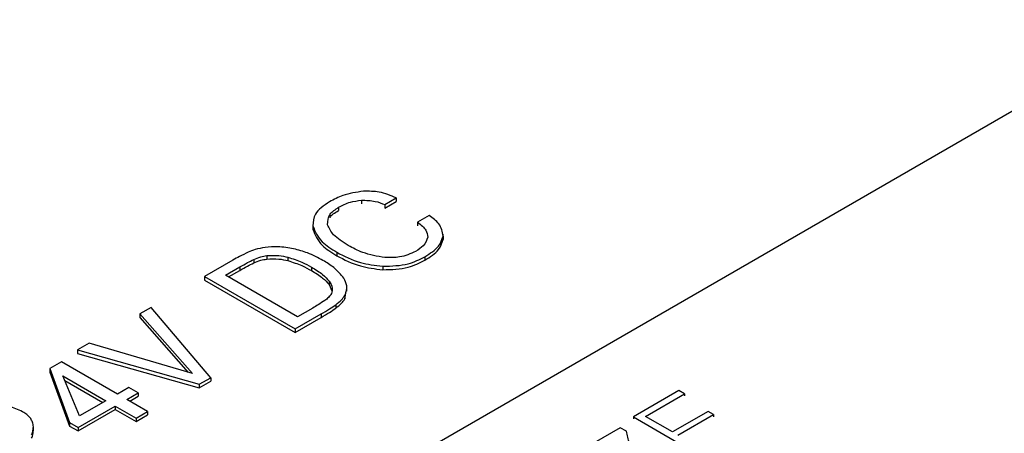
# Model space of a CAD drawing. Header units: millimetres. Extents: x 15756 to 16324, y 1603 to 1933.
# Tile 46 of 48: x 16275.09 to 16283.46, y 1879.04 to 1882.55. Entities that reach past the tile are written whole.
import ezdxf

# ---------------------------------------------------------------- set-up
doc = ezdxf.new("R2010")
doc.units = ezdxf.units.MM

msp = doc.modelspace()

# ---------------------------------------------------------------- linework, layer by layer
at = {"color": 7, "linetype": 'Continuous', "lineweight": 25}
for p, q in [((16284.8698, 1882.5541), (16272.651, 1875.5004)), ((16277.99, 1881.0197), (16277.99, 1880.9903)), ((16278.1892, 1880.9824), (16278.2869, 1881.0388)), ((16278.1892, 1880.953), (16278.2869, 1881.0094)), ((16278.1892, 1880.9824), (16278.1892, 1880.953)), ((16278.2869, 1881.0388), (16278.2869, 1881.0094)), ((16277.797, 1880.9603), (16277.797, 1880.9309)), ((16278.5664, 1880.8889), (16278.4684, 1880.8323)), ((16277.5775, 1880.8021), (16277.5775, 1880.7727)), ((16278.4684, 1880.8323), (16278.4684, 1880.8029)), ((16278.6852, 1880.715), (16278.6852, 1880.6856)), ((16278.6854, 1880.6973), (16278.6854, 1880.7304)), ((16277.1862, 1880.5487), (16277.1862, 1880.5193)), ((16277.7814, 1880.5776), (16277.7814, 1880.5482)), ((16276.8987, 1880.5102), (16276.6572, 1880.3708)), ((16277.0752, 1880.516), (16277.0752, 1880.4866)), ((16277.3657, 1880.5353), (16277.3657, 1880.5059)), ((16278.5295, 1880.5388), (16278.5295, 1880.5094)), ((16276.8351, 1880.3822), (16276.9577, 1880.453)), ((16277.4478, 1880.0285), (16276.8351, 1880.3822)), ((16276.8605, 1880.3675), (16276.9577, 1880.4236)), ((16276.9577, 1880.453), (16276.9577, 1880.4236)), ((16277.5669, 1880.4504), (16277.5669, 1880.421)), ((16278.1716, 1880.4582), (16278.1716, 1880.4288)), ((16276.6572, 1880.3708), (16276.6572, 1880.3414)), ((16276.6572, 1880.3708), (16277.4281, 1879.9258)), ((16276.6572, 1880.3414), (16277.4281, 1879.8964)), ((16277.7164, 1880.3316), (16277.7164, 1880.3022)), ((16277.7164, 1880.3022), (16277.7398, 1880.2504)), ((16277.8498, 1880.1807), (16277.862, 1880.2458)), ((16277.8498, 1880.21), (16277.8498, 1880.1807)), ((16277.8664, 1880.2455), (16277.8664, 1880.2786)), ((16277.7719, 1880.1314), (16277.7719, 1880.102)), ((16276.2037, 1880.109), (16276.1073, 1880.0533)), ((16276.1073, 1880.0533), (16276.553, 1879.5461)), ((16276.1073, 1880.0533), (16276.1073, 1880.0239)), ((16276.7102, 1879.5113), (16276.2037, 1880.109)), ((16277.4281, 1879.9258), (16277.6483, 1880.0529)), ((16277.5775, 1880.1033), (16277.4478, 1880.0285)), ((16277.6483, 1880.0529), (16277.6483, 1880.0235)), ((16276.1073, 1880.0239), (16276.5181, 1879.5563)), ((16277.4281, 1879.8964), (16277.6483, 1880.0235)), ((16277.4281, 1879.9258), (16277.4281, 1879.8964)), ((16275.6752, 1879.8039), (16275.5766, 1879.7469)), ((16276.553, 1879.5461), (16275.6752, 1879.8039)), ((16275.5766, 1879.7469), (16276.6121, 1879.4547)), ((16275.5766, 1879.7469), (16275.5766, 1879.7175)), ((16275.5766, 1879.7175), (16276.6121, 1879.4253)), ((16275.4416, 1879.6462), (16275.342, 1879.5887)), ((16275.916, 1879.3724), (16275.4416, 1879.6462)), ((16275.342, 1879.5887), (16275.5088, 1879.1294)), ((16275.342, 1879.5887), (16275.342, 1879.5593)), ((16275.342, 1879.5593), (16275.5088, 1879.1)), ((16275.594, 1879.1865), (16275.4515, 1879.5264)), ((16275.4515, 1879.5264), (16275.8171, 1879.3153)), ((16275.4677, 1879.4876), (16275.7917, 1879.3006)), ((16276.6121, 1879.4547), (16276.7102, 1879.5113)), ((16276.6121, 1879.4253), (16276.7102, 1879.4819)), ((16276.6121, 1879.4547), (16276.6121, 1879.4253)), ((16276.7102, 1879.5113), (16276.7102, 1879.4819)), ((16276.0133, 1879.4285), (16275.916, 1879.3724)), ((16275.995, 1879.3267), (16276.0923, 1879.3829)), ((16276.0923, 1879.3829), (16276.0133, 1879.4285)), ((16276.0923, 1879.3829), (16276.0923, 1879.3535)), ((16280.6906, 1879.4017), (16280.3025, 1879.1776)), ((16280.4053, 1879.1822), (16280.7381, 1879.3743)), ((16280.7381, 1879.3743), (16280.6906, 1879.4017)), ((16280.7381, 1879.3743), (16280.7381, 1879.3567)), ((16275.8171, 1879.3153), (16275.594, 1879.1865)), ((16276.1729, 1879.224), (16275.995, 1879.3267)), ((16276.0205, 1879.312), (16276.0923, 1879.3535)), ((16275.581, 1879.0877), (16275.8962, 1879.2697)), ((16275.581, 1879.0583), (16275.8962, 1879.2403)), ((16275.8962, 1879.2697), (16276.0741, 1879.167)), ((16275.8962, 1879.2697), (16275.8962, 1879.2403)), ((16275.8962, 1879.2403), (16276.0741, 1879.1376)), ((16276.0741, 1879.167), (16276.1729, 1879.224)), ((16276.1729, 1879.224), (16276.1729, 1879.1946)), ((16280.9373, 1879.2246), (16280.6346, 1879.0498)), ((16280.9848, 1879.1972), (16280.9373, 1879.2246)), ((16275.5088, 1879.1294), (16275.581, 1879.0877)), ((16275.5088, 1879.1294), (16275.5088, 1879.1)), ((16276.0741, 1879.1376), (16276.1729, 1879.1946)), ((16276.0741, 1879.167), (16276.0741, 1879.1376)), ((16280.3025, 1879.1776), (16280.9192, 1878.8216)), ((16280.3025, 1879.1776), (16280.3025, 1879.16)), ((16280.6346, 1879.0498), (16280.4053, 1879.1822)), ((16280.682, 1879.0224), (16280.9848, 1879.1972)), ((16280.9848, 1879.1972), (16280.9848, 1879.1796)), ((16275.2012, 1879.0606), (16275.2012, 1879.0936)), ((16275.5088, 1879.1), (16275.581, 1879.0583)), ((16275.581, 1879.0877), (16275.581, 1879.0583)), ((16280.1918, 1879.0863), (16279.8222, 1878.8729)), ((16280.2433, 1879.0566), (16280.1918, 1879.0863))]:
    msp.add_line(p, q, dxfattribs=at)
for points, knots in [([(16278.0084, 1881.0962), (16277.9473, 1881.087), (16277.838, 1881.0705), (16277.7556, 1881.0263), (16277.7193, 1881.0067)], [0, 0, 0, 0, 0.558542, 1, 1, 1, 1]), ([(16278.2869, 1881.0388), (16278.2403, 1881.0589), (16278.1569, 1881.0948), (16278.0538, 1881.0958), (16278.0084, 1881.0962)], [0, 0, 0, 0, 0.559699, 1, 1, 1, 1]), ([(16277.7193, 1881.0067), (16277.6706, 1880.9733), (16277.5837, 1880.9135), (16277.5794, 1880.8361), (16277.5775, 1880.8021)], [0, 0, 0, 0, 0.559671, 1, 1, 1, 1]), ([(16277.797, 1880.9603), (16277.8284, 1880.9766), (16277.8845, 1881.0058), (16277.9578, 1881.0154), (16277.99, 1881.0197)], [0, 0, 0, 0, 0.560196, 1, 1, 1, 1]), ([(16277.99, 1881.0197), (16278.0307, 1881.0188), (16278.1037, 1881.0172), (16278.163, 1880.9931), (16278.1892, 1880.9824)], [0, 0, 0, 0, 0.5582063, 1, 1, 1, 1]), ([(16277.7025, 1880.8116), (16277.7038, 1880.843), (16277.7062, 1880.8993), (16277.7692, 1880.9416), (16277.797, 1880.9603)], [0, 0, 0, 0, 0.5585375, 1, 1, 1, 1]), ([(16277.725, 1880.8706), (16277.7251, 1880.8711), (16277.7311, 1880.8954), (16277.7644, 1880.9133), (16277.797, 1880.9309)], [0, 0, 0, 0, 0.020711, 1, 1, 1, 1]), ([(16278.6852, 1880.715), (16278.6787, 1880.7511), (16278.6671, 1880.8159), (16278.5973, 1880.8665), (16278.5664, 1880.8889)], [0, 0, 0, 0, 0.558218, 1, 1, 1, 1]), ([(16277.5775, 1880.8021), (16277.5972, 1880.7545), (16277.6325, 1880.6693), (16277.7358, 1880.6057), (16277.7814, 1880.5776)], [0, 0, 0, 0, 0.5582539, 1, 1, 1, 1]), ([(16277.8791, 1880.6353), (16277.8321, 1880.6638), (16277.7484, 1880.7147), (16277.7165, 1880.782), (16277.7025, 1880.8116)], [0, 0, 0, 0, 0.560926, 1, 1, 1, 1]), ([(16278.4684, 1880.8323), (16278.4963, 1880.8111), (16278.5462, 1880.7732), (16278.552, 1880.7261), (16278.5545, 1880.7053)], [0, 0, 0, 0, 0.560467, 1, 1, 1, 1]), ([(16277.5775, 1880.7727), (16277.5972, 1880.7251), (16277.6325, 1880.6399), (16277.7358, 1880.5763), (16277.7814, 1880.5482)], [0, 0, 0, 0, 0.5582539, 1, 1, 1, 1]), ([(16278.5295, 1880.5388), (16278.574, 1880.5674), (16278.6534, 1880.6185), (16278.6755, 1880.6855), (16278.6852, 1880.715)], [0, 0, 0, 0, 0.560277, 1, 1, 1, 1]), ([(16278.1904, 1880.5317), (16278.1247, 1880.5434), (16278.0068, 1880.5644), (16277.9182, 1880.6136), (16277.8791, 1880.6353)], [0, 0, 0, 0, 0.558162, 1, 1, 1, 1]), ([(16278.5545, 1880.7053), (16278.5457, 1880.6798), (16278.5298, 1880.6342), (16278.4755, 1880.6001), (16278.4515, 1880.5851)], [0, 0, 0, 0, 0.558342, 1, 1, 1, 1]), ([(16278.5295, 1880.5094), (16278.574, 1880.538), (16278.6534, 1880.5891), (16278.6755, 1880.6561), (16278.6852, 1880.6856)], [0, 0, 0, 0, 0.560277, 1, 1, 1, 1]), ([(16277.0283, 1880.5777), (16277.0031, 1880.5657), (16276.9581, 1880.5443), (16276.9169, 1880.5206), (16276.8987, 1880.5102)], [0, 0, 0, 0, 0.559903, 1, 1, 1, 1]), ([(16277.1709, 1880.6183), (16277.1424, 1880.6129), (16277.0914, 1880.6033), (16277.0476, 1880.5855), (16277.0283, 1880.5777)], [0, 0, 0, 0, 0.559533, 1, 1, 1, 1]), ([(16277.0752, 1880.516), (16277.0942, 1880.5242), (16277.128, 1880.5388), (16277.1684, 1880.5457), (16277.1862, 1880.5487)], [0, 0, 0, 0, 0.5602488, 1, 1, 1, 1]), ([(16277.4143, 1880.6067), (16277.3695, 1880.6145), (16277.2896, 1880.6285), (16277.2072, 1880.6214), (16277.1709, 1880.6183)], [0, 0, 0, 0, 0.559542, 1, 1, 1, 1]), ([(16277.1862, 1880.5487), (16277.2208, 1880.5506), (16277.2826, 1880.554), (16277.3402, 1880.541), (16277.3657, 1880.5353)], [0, 0, 0, 0, 0.558915, 1, 1, 1, 1]), ([(16277.6637, 1880.5086), (16277.6219, 1880.5311), (16277.5473, 1880.5712), (16277.4549, 1880.5959), (16277.4143, 1880.6067)], [0, 0, 0, 0, 0.560042, 1, 1, 1, 1]), ([(16277.7814, 1880.5776), (16277.8446, 1880.5442), (16277.9576, 1880.4847), (16278.1062, 1880.4663), (16278.1716, 1880.4582)], [0, 0, 0, 0, 0.56051, 1, 1, 1, 1]), ([(16277.7814, 1880.5482), (16277.8446, 1880.5148), (16277.9576, 1880.4553), (16278.1062, 1880.4369), (16278.1716, 1880.4288)], [0, 0, 0, 0, 0.56051, 1, 1, 1, 1]), ([(16278.4515, 1880.5851), (16278.4084, 1880.5653), (16278.3312, 1880.5299), (16278.2335, 1880.5311), (16278.1904, 1880.5317)], [0, 0, 0, 0, 0.559029, 1, 1, 1, 1]), ([(16276.9577, 1880.453), (16276.9789, 1880.4652), (16277.0167, 1880.487), (16277.0573, 1880.5071), (16277.0752, 1880.516)], [0, 0, 0, 0, 0.560053, 1, 1, 1, 1]), ([(16276.9577, 1880.4236), (16276.9789, 1880.4358), (16277.0167, 1880.4576), (16277.0573, 1880.4777), (16277.0752, 1880.4866)], [0, 0, 0, 0, 0.560053, 1, 1, 1, 1]), ([(16277.0752, 1880.4866), (16277.0942, 1880.4948), (16277.128, 1880.5094), (16277.1684, 1880.5163), (16277.1862, 1880.5193)], [0, 0, 0, 0, 0.5602488, 1, 1, 1, 1]), ([(16277.1862, 1880.5193), (16277.2208, 1880.5212), (16277.2826, 1880.5246), (16277.3402, 1880.5117), (16277.3657, 1880.5059)], [0, 0, 0, 0, 0.558915, 1, 1, 1, 1]), ([(16277.3657, 1880.5353), (16277.4067, 1880.5222), (16277.48, 1880.4987), (16277.5403, 1880.4652), (16277.5669, 1880.4504)], [0, 0, 0, 0, 0.559504, 1, 1, 1, 1]), ([(16277.3657, 1880.5059), (16277.4067, 1880.4928), (16277.48, 1880.4693), (16277.5403, 1880.4358), (16277.5669, 1880.421)], [0, 0, 0, 0, 0.559504, 1, 1, 1, 1]), ([(16277.8413, 1880.3567), (16277.8157, 1880.388), (16277.7699, 1880.444), (16277.6962, 1880.4889), (16277.6637, 1880.5086)], [0, 0, 0, 0, 0.559436, 1, 1, 1, 1]), ([(16278.1716, 1880.4582), (16278.2475, 1880.4605), (16278.3834, 1880.4646), (16278.4848, 1880.5161), (16278.5295, 1880.5388)], [0, 0, 0, 0, 0.5582, 1, 1, 1, 1]), ([(16278.1716, 1880.4288), (16278.2475, 1880.4311), (16278.3834, 1880.4352), (16278.4848, 1880.4867), (16278.5295, 1880.5094)], [0, 0, 0, 0, 0.5582, 1, 1, 1, 1]), ([(16277.5669, 1880.4504), (16277.6001, 1880.4304), (16277.6595, 1880.3947), (16277.699, 1880.3509), (16277.7164, 1880.3316)], [0, 0, 0, 0, 0.560235, 1, 1, 1, 1]), ([(16277.5669, 1880.421), (16277.6001, 1880.401), (16277.6595, 1880.3653), (16277.699, 1880.3215), (16277.7164, 1880.3022)], [0, 0, 0, 0, 0.560235, 1, 1, 1, 1]), ([(16277.7164, 1880.3316), (16277.7284, 1880.3123), (16277.75, 1880.2777), (16277.7406, 1880.2415), (16277.7364, 1880.2256)], [0, 0, 0, 0, 0.559962, 1, 1, 1, 1]), ([(16277.8498, 1880.21), (16277.8592, 1880.2377), (16277.8761, 1880.2872), (16277.8519, 1880.3354), (16277.8413, 1880.3567)], [0, 0, 0, 0, 0.559446, 1, 1, 1, 1]), ([(16277.7364, 1880.2256), (16277.7284, 1880.214), (16277.7141, 1880.1933), (16277.6903, 1880.1758), (16277.6798, 1880.1681)], [0, 0, 0, 0, 0.559514, 1, 1, 1, 1]), ([(16277.7719, 1880.1314), (16277.7896, 1880.1451), (16277.821, 1880.1696), (16277.841, 1880.1977), (16277.8498, 1880.21)], [0, 0, 0, 0, 0.560129, 1, 1, 1, 1]), ([(16277.6798, 1880.1681), (16277.6615, 1880.1555), (16277.6289, 1880.1332), (16277.5932, 1880.1125), (16277.5775, 1880.1033)], [0, 0, 0, 0, 0.559899, 1, 1, 1, 1]), ([(16277.6483, 1880.0529), (16277.6725, 1880.067), (16277.7158, 1880.0921), (16277.7548, 1880.1194), (16277.7719, 1880.1314)], [0, 0, 0, 0, 0.560043, 1, 1, 1, 1]), ([(16277.7719, 1880.102), (16277.7896, 1880.1157), (16277.821, 1880.1402), (16277.841, 1880.1683), (16277.8498, 1880.1807)], [0, 0, 0, 0, 0.560129, 1, 1, 1, 1]), ([(16277.6483, 1880.0235), (16277.6725, 1880.0376), (16277.7158, 1880.0627), (16277.7548, 1880.09), (16277.7719, 1880.102)], [0, 0, 0, 0, 0.560043, 1, 1, 1, 1]), ([(16275.1102, 1879.2213), (16275.0726, 1879.2394), (16275.0054, 1879.2716), (16274.9189, 1879.2747), (16274.8807, 1879.2761)], [0, 0, 0, 0, 0.559491, 1, 1, 1, 1]), ([(16275.1785, 1879.1634), (16275.1683, 1879.1753), (16275.1502, 1879.1965), (16275.1224, 1879.2137), (16275.1102, 1879.2213)], [0, 0, 0, 0, 0.5598373, 1, 1, 1, 1]), ([(16275.2012, 1879.0941), (16275.1998, 1879.1074), (16275.1974, 1879.1311), (16275.1842, 1879.1535), (16275.1785, 1879.1634)], [0, 0, 0, 0, 0.560156, 1, 1, 1, 1]), ([(16275.1866, 1879.0251), (16275.1912, 1879.0379), (16275.1993, 1879.0607), (16275.2006, 1879.0839), (16275.2012, 1879.0941)], [0, 0, 0, 0, 0.560136, 1, 1, 1, 1]), ([(16275.1866, 1878.9957), (16275.1912, 1879.0085), (16275.1993, 1879.0313), (16275.2006, 1879.0545), (16275.2012, 1879.0647)], [0, 0, 0, 0, 0.560136, 1, 1, 1, 1]), ([(16280.3382, 1878.8285), (16280.3129, 1878.8701), (16280.2677, 1878.9443), (16280.2508, 1879.0223), (16280.2433, 1879.0566)], [0, 0, 0, 0, 0.559883, 1, 1, 1, 1])]:
    msp.add_open_spline(points, degree=3, knots=knots, dxfattribs=at)

doc.saveas('drawing.dxf')
